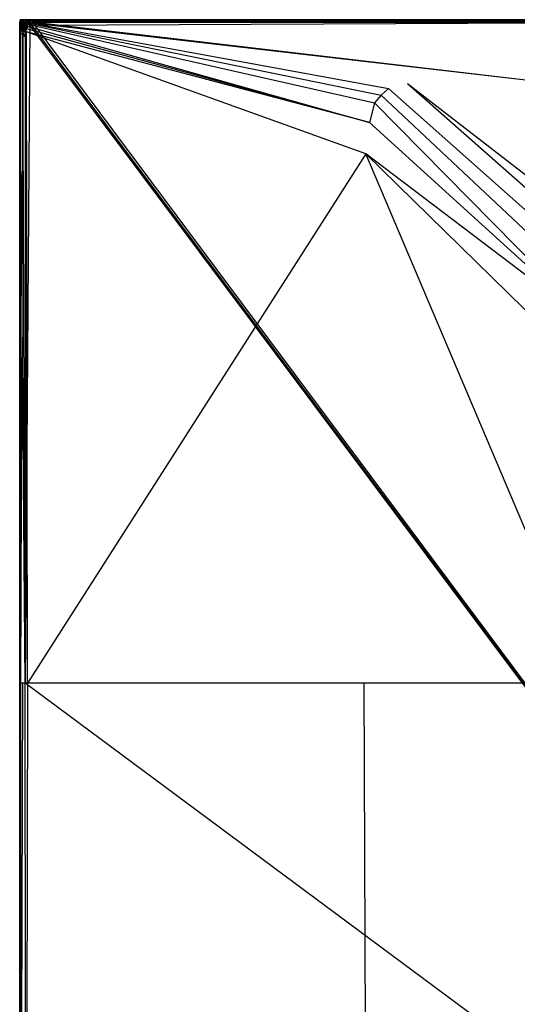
# Model space of a CAD drawing. Extents: x 0 to 1.2, y -0.8 to 0.
# Tile 2 of 19: x 0 to 0.27, y -0.53 to 0. Entities that reach past the tile are written whole.
import ezdxf

# ---------------------------------------------------------------- set-up
doc = ezdxf.new("R2010")
doc.units = 0
doc.layers.add('L1_WANNE_0_N_6230P3____REPLACEM', color=7, linetype='CONTINUOUS')

msp = doc.modelspace()

# ---------------------------------------------------------------- linework, layer by layer
at = {"layer": 'L1_WANNE_0_N_6230P3____REPLACEM', "color": 8}
for points, invisible_edges in [([(0.000738, 0, 0.034045), (0.00029, -0.000251, 0.031879), (0.00072, -0.000288, 0.034034), (0.000738, 0, 0.034045)], 13), ([(0.00029, -0.000251, 0.031879), (0.000738, 0, 0.034045), (0.000316, 0, 0.031879), (0.00029, -0.000251, 0.031879)], 14), ([(0.000316, 0, 0.031879), (0.00029, -0.000251, 0.030525), (0.00029, -0.000251, 0.031879), (0.000316, 0, 0.031879)], 13), ([(0.00029, -0.000251, 0.030525), (0.000316, 0, 0.031879), (0.000316, 0, 0.030525), (0.00029, -0.000251, 0.030525)], 14), ([(0.000316, 0, 0.030525), (0.000302, -0.000251, 0.001044), (0.00029, -0.000251, 0.030525), (0.000316, 0, 0.030525)], 13), ([(0.000316, 0, 0.001044), (0.000302, -0.000251, 0.000016), (0.000302, -0.000251, 0.001044), (0.000316, 0, 0.001044)], 13), ([(0.000302, -0.000251, 0.000016), (0.000316, 0, 0.001044), (0.000316, 0, 0.000016), (0.000302, -0.000251, 0.000016)], 14), ([(0.000302, -0.000251, 0.001044), (0.000316, 0, 0.030525), (0.000316, 0, 0.001044), (0.000302, -0.000251, 0.001044)], 14), ([(0.000316, 0, 0.000016), (0.003216, -0.003938, 0.000016), (0.000302, -0.000251, 0.000016), (0.000316, 0, 0.000016)], 13), ([(0.000316, 0, 0.031879), (0.000805, 0, 0.030525), (0.000316, 0, 0.030525), (0.000316, 0, 0.031879)], 13), ([(0.000805, 0, 0.030525), (0.000316, 0, 0.031879), (0.000805, 0, 0.03184), (0.000805, 0, 0.030525)], 14), ([(0.000316, 0, 0.031879), (0.001199, 0, 0.033859), (0.000805, 0, 0.03184), (0.000316, 0, 0.031879)], 13), ([(0.001199, 0, 0.033859), (0.000316, 0, 0.031879), (0.000738, 0, 0.034045), (0.001199, 0, 0.033859)], 14), ([(0.000474, 0, 0.001029), (0.0035, 0, 0.000016), (0.000316, 0, 0.000016), (0.000474, 0, 0.001029)], 13), ([(0.000316, 0, 0.001044), (0.000474, 0, 0.001029), (0.000316, 0, 0.000016), (0.000316, 0, 0.001044)], 13), ([(0.000474, 0, 0.001029), (0.000316, 0, 0.001044), (0.000805, 0, 0.003144), (0.000474, 0, 0.001029)], 10), ([(0.000805, 0, 0.003144), (0.000316, 0, 0.001044), (0.000316, 0, 0.030525), (0.000805, 0, 0.003144)], 13), ([(0.000805, 0, 0.003144), (0.000316, 0, 0.030525), (0.000805, 0, 0.030525), (0.000805, 0, 0.003144)], 15), ([(0.0035, 0, 0.000016), (0.003711, -0.002919, 0.000016), (0.000316, 0, 0.000016), (0.0035, 0, 0.000016)], 13), ([(0.003216, -0.003938, 0.000016), (0.000316, 0, 0.000016), (0.003711, -0.002919, 0.000016), (0.003216, -0.003938, 0.000016)], 14), ([(0.0035, 0, 0.000016), (0.000474, 0, 0.001029), (0.0035, 0, 0.001029), (0.0035, 0, 0.000016)], 14), ([(0.000805, 0, 0.003144), (0.0035, 0, 0.001029), (0.000474, 0, 0.001029), (0.000805, 0, 0.003144)], 13), ([(0.001922, 0, 0.035399), (0.00072, -0.000288, 0.034034), (0.001907, -0.000374, 0.035399), (0.001922, 0, 0.035399)], 13), ([(0.00072, -0.000288, 0.034034), (0.001922, 0, 0.035399), (0.000738, 0, 0.034045), (0.00072, -0.000288, 0.034034)], 14), ([(0.000738, 0, 0.034045), (0.002152, 0, 0.034949), (0.001199, 0, 0.033859), (0.000738, 0, 0.034045)], 13), ([(0.002152, 0, 0.034949), (0.000738, 0, 0.034045), (0.001922, 0, 0.035399), (0.002152, 0, 0.034949)], 14), ([(0.000805, 0, 0.030525), (0.001294, 0, 0.003741), (0.000805, 0, 0.003144), (0.000805, 0, 0.030525)], 13), ([(0.001294, 0, 0.003741), (0.000805, 0, 0.030525), (0.001294, 0, 0.030525), (0.001294, 0, 0.003741)], 14), ([(0.0035, 0, 0.001029), (0.000805, 0, 0.003144), (0.0035, 0, 0.003144), (0.0035, 0, 0.001029)], 14), ([(0.001294, 0, 0.003741), (0.0035, 0, 0.003144), (0.000805, 0, 0.003144), (0.001294, 0, 0.003741)], 13), ([(0.000805, 0, 0.03184), (0.001659, 0, 0.033672), (0.001294, 0, 0.031802), (0.000805, 0, 0.03184)], 13), ([(0.001659, 0, 0.033672), (0.000805, 0, 0.03184), (0.001199, 0, 0.033859), (0.001659, 0, 0.033672)], 14), ([(0.000805, 0, 0.03184), (0.001294, 0, 0.030525), (0.000805, 0, 0.030525), (0.000805, 0, 0.03184)], 13), ([(0.001294, 0, 0.030525), (0.000805, 0, 0.03184), (0.001294, 0, 0.031802), (0.001294, 0, 0.030525)], 14), ([(0.001199, 0, 0.033859), (0.002382, 0, 0.034499), (0.001659, 0, 0.033672), (0.001199, 0, 0.033859)], 13), ([(0.002382, 0, 0.034499), (0.001199, 0, 0.033859), (0.002152, 0, 0.034949), (0.002382, 0, 0.034499)], 14), ([(0.001294, 0, 0.030525), (0.0035, 0, 0.003741), (0.001294, 0, 0.003741), (0.001294, 0, 0.030525)], 13), ([(0.0035, 0, 0.003741), (0.001294, 0, 0.030525), (0.004801, 0, 0.003741), (0.0035, 0, 0.003741)], 10), ([(0.004801, 0, 0.003741), (0.001294, 0, 0.030525), (0.008001, 0, 0.003741), (0.004801, 0, 0.003741)], 13), ([(0.6, 0, 0.034229), (0.008001, 0, 0.003741), (0.001294, 0, 0.030525), (0.6, 0, 0.034229)], 13), ([(0.6, 0, 0.034229), (0.001294, 0, 0.030525), (0.001294, 0, 0.031802), (0.6, 0, 0.034229)], 10), ([(0.6, 0, 0.034229), (0.001294, 0, 0.031802), (0.001659, 0, 0.033672), (0.6, 0, 0.034229)], 13), ([(0.0035, 0, 0.003144), (0.001294, 0, 0.003741), (0.0035, 0, 0.003741), (0.0035, 0, 0.003144)], 14), ([(0.6, 0, 0.034229), (0.001659, 0, 0.033672), (0.007454, 0, 0.034245), (0.6, 0, 0.034229)], 14), ([(0.007454, 0, 0.034245), (0.001659, 0, 0.033672), (0.002382, 0, 0.034499), (0.007454, 0, 0.034245)], 15), ([(0.00218, -0.0003, 0.035463), (0.001922, 0, 0.035399), (0.001907, -0.000374, 0.035399), (0.00218, -0.0003, 0.035463)], 14), ([(0.00218, -0.0003, 0.035463), (0.0045, 0, 0.035308), (0.001922, 0, 0.035399), (0.00218, -0.0003, 0.035463)], 13), ([(0.0045, 0, 0.035308), (0.002152, 0, 0.034949), (0.001922, 0, 0.035399), (0.0045, 0, 0.035308)], 14), ([(0.002152, 0, 0.034949), (0.0045, 0, 0.035308), (0.004491, 0, 0.034867), (0.002152, 0, 0.034949)], 13), ([(0.004491, 0, 0.034867), (0.002382, 0, 0.034499), (0.002152, 0, 0.034949), (0.004491, 0, 0.034867)], 14), ([(0.0045, 0, 0.035308), (0.00218, -0.0003, 0.035463), (0.004584, -0.000253, 0.035383), (0.0045, 0, 0.035308)], 14), ([(0.007454, 0, 0.034245), (0.002382, 0, 0.034499), (0.004482, 0, 0.034425), (0.007454, 0, 0.034245)], 15), ([(0.002382, 0, 0.034499), (0.004491, 0, 0.034867), (0.004482, 0, 0.034425), (0.002382, 0, 0.034499)], 13), ([(0.0035, 0, 0.001029), (0.004801, 0, 0.000016), (0.0035, 0, 0.000016), (0.0035, 0, 0.001029)], 13), ([(0.004801, 0, 0.000016), (0.0035, 0, 0.001029), (0.004801, 0, 0.001029), (0.004801, 0, 0.000016)], 14), ([(0.0035, 0, 0.003144), (0.004801, 0, 0.001029), (0.0035, 0, 0.001029), (0.0035, 0, 0.003144)], 13), ([(0.004801, 0, 0.001029), (0.0035, 0, 0.003144), (0.004801, 0, 0.003144), (0.004801, 0, 0.001029)], 14), ([(0.0035, 0, 0.003741), (0.004801, 0, 0.003144), (0.0035, 0, 0.003144), (0.0035, 0, 0.003741)], 13), ([(0.004801, 0, 0.003144), (0.0035, 0, 0.003741), (0.004801, 0, 0.003741), (0.004801, 0, 0.003144)], 14), ([(0.004801, 0, 0.000016), (0.005468, -0.002919, 0.000016), (0.0035, 0, 0.000016), (0.004801, 0, 0.000016)], 13), ([(0.003711, -0.002919, 0.000016), (0.0035, 0, 0.000016), (0.005468, -0.002919, 0.000016), (0.003711, -0.002919, 0.000016)], 14), ([(0.005354, 0, 0.034425), (0.007454, 0, 0.034245), (0.004482, 0, 0.034425), (0.005354, 0, 0.034425)], 15), ([(0.004491, 0, 0.034867), (0.005354, 0, 0.034425), (0.004482, 0, 0.034425), (0.004491, 0, 0.034867)], 13), ([(0.004491, 0, 0.034867), (0.005401, 0, 0.035308), (0.005377, 0, 0.034867), (0.004491, 0, 0.034867)], 13), ([(0.005401, 0, 0.035308), (0.004491, 0, 0.034867), (0.0045, 0, 0.035308), (0.005401, 0, 0.035308)], 14), ([(0.005354, 0, 0.034425), (0.004491, 0, 0.034867), (0.005377, 0, 0.034867), (0.005354, 0, 0.034425)], 14), ([(0.004584, -0.000253, 0.035383), (0.005401, 0, 0.035308), (0.0045, 0, 0.035308), (0.004584, -0.000253, 0.035383)], 13), ([(0.005401, 0, 0.035308), (0.004584, -0.000253, 0.035383), (0.005467, -0.000222, 0.035385), (0.005401, 0, 0.035308)], 14), ([(0.004801, 0, 0.001029), (0.008001, 0, 0.000016), (0.004801, 0, 0.000016), (0.004801, 0, 0.001029)], 13), ([(0.008001, 0, 0.000016), (0.004801, 0, 0.001029), (0.008001, 0, 0.001029), (0.008001, 0, 0.000016)], 14), ([(0.004801, 0, 0.003741), (0.008001, 0, 0.003144), (0.004801, 0, 0.003144), (0.004801, 0, 0.003741)], 13), ([(0.008001, 0, 0.003144), (0.004801, 0, 0.003741), (0.008001, 0, 0.003741), (0.008001, 0, 0.003144)], 14), ([(0.004801, 0, 0.003144), (0.008001, 0, 0.001029), (0.004801, 0, 0.001029), (0.004801, 0, 0.003144)], 13), ([(0.008001, 0, 0.001029), (0.004801, 0, 0.003144), (0.008001, 0, 0.003144), (0.008001, 0, 0.001029)], 14), ([(0.008001, 0, 0.000016), (0.00653, -0.002919, 0.000016), (0.004801, 0, 0.000016), (0.008001, 0, 0.000016)], 13), ([(0.005468, -0.002919, 0.000016), (0.004801, 0, 0.000016), (0.00653, -0.002919, 0.000016), (0.005468, -0.002919, 0.000016)], 14), ([(0.005354, 0, 0.034425), (0.007478, 0, 0.034686), (0.007454, 0, 0.034245), (0.005354, 0, 0.034425)], 13), ([(0.007478, 0, 0.034686), (0.005354, 0, 0.034425), (0.005377, 0, 0.034867), (0.007478, 0, 0.034686)], 14), ([(0.005377, 0, 0.034867), (0.007501, 0, 0.035128), (0.007478, 0, 0.034686), (0.005377, 0, 0.034867)], 13), ([(0.007501, 0, 0.035128), (0.005377, 0, 0.034867), (0.005401, 0, 0.035308), (0.007501, 0, 0.035128)], 14), ([(0.007501, 0, 0.035128), (0.005401, 0, 0.035308), (0.005467, -0.000222, 0.035385), (0.007501, 0, 0.035128)], 14), ([(0.007501, -0.000206, 0.035234), (0.007501, 0, 0.035128), (0.005467, -0.000222, 0.035385), (0.007501, -0.000206, 0.035234)], 14), ([(0.00653, -0.002919, 0.000016), (0.008001, 0, 0.000016), (0.008001, -0.002919, 0.000016), (0.00653, -0.002919, 0.000016)], 14), ([(0.007454, 0, 0.034245), (0.6, 0, 0.03467), (0.6, 0, 0.034229), (0.007454, 0, 0.034245)], 13), ([(0.6, 0, 0.03467), (0.007454, 0, 0.034245), (0.007478, 0, 0.034686), (0.6, 0, 0.03467)], 14), ([(0.007478, 0, 0.034686), (0.6, 0, 0.035112), (0.6, 0, 0.03467), (0.007478, 0, 0.034686)], 13), ([(0.6, 0, 0.035112), (0.007478, 0, 0.034686), (0.007501, 0, 0.035128), (0.6, 0, 0.035112)], 14), ([(0.007501, -0.000206, 0.035234), (0.6, 0, 0.035112), (0.007501, 0, 0.035128), (0.007501, -0.000206, 0.035234)], 13), ([(0.6, 0, 0.035112), (0.007501, -0.000206, 0.035234), (0.6, -0.000186, 0.035208), (0.6, 0, 0.035112)], 14), ([(0.008001, 0, 0.000016), (0.6, 0, 0.001013), (0.6, 0), (0.008001, 0, 0.000016)], 13), ([(0.6, 0, 0.001013), (0.008001, 0, 0.000016), (0.008001, 0, 0.001029), (0.6, 0, 0.001013)], 14), ([(0.008001, 0, 0.003144), (0.6, 0, 0.003725), (0.6, 0, 0.003128), (0.008001, 0, 0.003144)], 13), ([(0.6, 0, 0.003725), (0.008001, 0, 0.003144), (0.008001, 0, 0.003741), (0.6, 0, 0.003725)], 14), ([(0.008001, 0, 0.003741), (0.6, 0, 0.034229), (0.6, 0, 0.003725), (0.008001, 0, 0.003741)], 10), ([(0.008001, 0, 0.001029), (0.6, 0, 0.003128), (0.6, 0, 0.001013), (0.008001, 0, 0.001029)], 13), ([(0.6, 0, 0.003128), (0.008001, 0, 0.001029), (0.008001, 0, 0.003144), (0.6, 0, 0.003128)], 14), ([(0.6, 0), (0.008001, -0.002919, 0.000016), (0.008001, 0, 0.000016), (0.6, 0)], 13), ([(0.008001, -0.002919, 0.000016), (0.6, 0), (0.6, -0.002919), (0.008001, -0.002919, 0.000016)], 14), ([(0.000077, -0.003343, 0.001044), (0, -0.006541, 0.000016), (0, -0.006541, 0.001044), (0.000077, -0.003343, 0.001044)], 13), ([(0, -0.006541, 0.000016), (0.000077, -0.003343, 0.001044), (0.000077, -0.003343, 0.000016), (0, -0.006541, 0.000016)], 14), ([(0.000077, -0.003343, 0.031879), (0, -0.006541, 0.031879), (0.0004, -0.006241, 0.033684), (0.000077, -0.003343, 0.031879)], 14), ([(0.000077, -0.003343, 0.031879), (0, -0.006541, 0.030525), (0, -0.006541, 0.031879), (0.000077, -0.003343, 0.031879)], 13), ([(0, -0.006541, 0.030525), (0.000077, -0.003343, 0.031879), (0.000077, -0.003343, 0.030525), (0, -0.006541, 0.030525)], 14), ([(0.000077, -0.003343, 0.030525), (0, -0.006541, 0.001044), (0, -0.006541, 0.030525), (0.000077, -0.003343, 0.030525)], 13), ([(0, -0.006541, 0.001044), (0.000077, -0.003343, 0.030525), (0.000077, -0.003343, 0.001044), (0, -0.006541, 0.001044)], 14), ([(0.000077, -0.003343, 0.000016), (0.002918, -0.009122, 0.000016), (0, -0.006541, 0.000016), (0.000077, -0.003343, 0.000016)], 13), ([(0.000106, -0.002043, 0.031879), (0.000077, -0.003343, 0.030525), (0.000077, -0.003343, 0.031879), (0.000106, -0.002043, 0.031879)], 13), ([(0.000077, -0.003343, 0.030525), (0.000106, -0.002043, 0.031879), (0.000106, -0.002043, 0.030525), (0.000077, -0.003343, 0.030525)], 14), ([(0.000106, -0.002043, 0.031879), (0.000077, -0.003343, 0.031879), (0.000593, -0.002343, 0.033955), (0.000106, -0.002043, 0.031879)], 14), ([(0.000106, -0.002043, 0.030525), (0.000077, -0.003343, 0.001044), (0.000077, -0.003343, 0.030525), (0.000106, -0.002043, 0.030525)], 14), ([(0.000203, -0.002043, 0.001044), (0.000077, -0.003343, 0.001044), (0.000106, -0.002043, 0.030525), (0.000203, -0.002043, 0.001044)], 14), ([(0.000203, -0.002043, 0.001044), (0.000077, -0.003343, 0.000016), (0.000077, -0.003343, 0.001044), (0.000203, -0.002043, 0.001044)], 13), ([(0.000077, -0.003343, 0.000016), (0.000203, -0.002043, 0.001044), (0.000206, -0.002043, 0.000016), (0.000077, -0.003343, 0.000016)], 14), ([(0.000206, -0.002043, 0.000016), (0.002991, -0.00659, 0.000016), (0.000077, -0.003343, 0.000016), (0.000206, -0.002043, 0.000016)], 13), ([(0.000593, -0.002343, 0.033955), (0.000077, -0.003343, 0.031879), (0.000467, -0.003443, 0.033864), (0.000593, -0.002343, 0.033955)], 14), ([(0.000077, -0.003343, 0.031879), (0.0004, -0.006241, 0.033684), (0.000467, -0.003443, 0.033864), (0.000077, -0.003343, 0.031879)], 14), ([(0.002918, -0.009122, 0.000016), (0.000077, -0.003343, 0.000016), (0.002991, -0.00659, 0.000016), (0.002918, -0.009122, 0.000016)], 14), ([(0.00029, -0.000251, 0.030525), (0.000203, -0.002043, 0.001044), (0.000106, -0.002043, 0.030525), (0.00029, -0.000251, 0.030525)], 14), ([(0.00029, -0.000251, 0.031879), (0.000106, -0.002043, 0.030525), (0.000106, -0.002043, 0.031879), (0.00029, -0.000251, 0.031879)], 13), ([(0.000106, -0.002043, 0.030525), (0.00029, -0.000251, 0.031879), (0.00029, -0.000251, 0.030525), (0.000106, -0.002043, 0.030525)], 14), ([(0.00029, -0.000251, 0.031879), (0.000106, -0.002043, 0.031879), (0.00072, -0.000288, 0.034034), (0.00029, -0.000251, 0.031879)], 14), ([(0.00072, -0.000288, 0.034034), (0.000106, -0.002043, 0.031879), (0.000593, -0.002343, 0.033955), (0.00072, -0.000288, 0.034034)], 14), ([(0.000302, -0.000251, 0.001044), (0.000203, -0.002043, 0.001044), (0.00029, -0.000251, 0.030525), (0.000302, -0.000251, 0.001044)], 14), ([(0.000302, -0.000251, 0.001044), (0.000206, -0.002043, 0.000016), (0.000203, -0.002043, 0.001044), (0.000302, -0.000251, 0.001044)], 13), ([(0.000206, -0.002043, 0.000016), (0.000302, -0.000251, 0.001044), (0.000302, -0.000251, 0.000016), (0.000206, -0.002043, 0.000016)], 14), ([(0.000302, -0.000251, 0.000016), (0.003116, -0.005158, 0.000016), (0.000206, -0.002043, 0.000016), (0.000302, -0.000251, 0.000016)], 13), ([(0.002991, -0.00659, 0.000016), (0.000206, -0.002043, 0.000016), (0.003116, -0.005158, 0.000016), (0.002991, -0.00659, 0.000016)], 14), ([(0.003116, -0.005158, 0.000016), (0.000302, -0.000251, 0.000016), (0.003216, -0.003938, 0.000016), (0.003116, -0.005158, 0.000016)], 14), ([(0.000467, -0.003443, 0.033864), (0.0004, -0.006241, 0.033684), (0.0016, -0.006041, 0.035128), (0.000467, -0.003443, 0.033864)], 14), ([(0.000593, -0.002343, 0.033955), (0.000467, -0.003443, 0.033864), (0.001803, -0.003043, 0.035399), (0.000593, -0.002343, 0.033955)], 14), ([(0.001803, -0.003043, 0.035399), (0.000467, -0.003443, 0.033864), (0.001777, -0.003942, 0.035308), (0.001803, -0.003043, 0.035399)], 14), ([(0.000467, -0.003443, 0.033864), (0.0016, -0.006041, 0.035128), (0.001777, -0.003942, 0.035308), (0.000467, -0.003443, 0.033864)], 14), ([(0.000593, -0.002343, 0.033955), (0.001907, -0.000374, 0.035399), (0.00072, -0.000288, 0.034034), (0.000593, -0.002343, 0.033955)], 14), ([(0.001907, -0.000374, 0.035399), (0.000593, -0.002343, 0.033955), (0.001803, -0.003043, 0.035399), (0.001907, -0.000374, 0.035399)], 13), ([(0.0032, -0.005941, 0.035922), (0.001777, -0.003942, 0.035308), (0.0016, -0.006041, 0.035128), (0.0032, -0.005941, 0.035922)], 14), ([(0.002912, -0.004335, 0.035922), (0.001803, -0.003043, 0.035399), (0.001777, -0.003942, 0.035308), (0.002912, -0.004335, 0.035922)], 14), ([(0.0032, -0.005941, 0.035922), (0.002912, -0.004335, 0.035922), (0.001777, -0.003942, 0.035308), (0.0032, -0.005941, 0.035922)], 14), ([(0.002985, -0.002492, 0.035922), (0.001907, -0.000374, 0.035399), (0.001803, -0.003043, 0.035399), (0.002985, -0.002492, 0.035922)], 14), ([(0.002985, -0.002492, 0.035922), (0.001803, -0.003043, 0.035399), (0.002912, -0.004335, 0.035922), (0.002985, -0.002492, 0.035922)], 14), ([(0.002985, -0.002492, 0.035922), (0.00218, -0.0003, 0.035463), (0.001907, -0.000374, 0.035399), (0.002985, -0.002492, 0.035922)], 14), ([(0.004584, -0.000253, 0.035383), (0.00218, -0.0003, 0.035463), (0.00292, -0.001158, 0.035922), (0.004584, -0.000253, 0.035383)], 14), ([(0.002985, -0.002492, 0.035922), (0.00292, -0.001158, 0.035922), (0.00218, -0.0003, 0.035463), (0.002985, -0.002492, 0.035922)], 14), ([(0.003704, -0.004953, 0.035962), (0.002985, -0.002492, 0.035922), (0.002912, -0.004335, 0.035922), (0.003704, -0.004953, 0.035962)], 13), ([(0.003704, -0.004953, 0.035962), (0.002912, -0.004335, 0.035922), (0.0032, -0.005941, 0.035922), (0.003704, -0.004953, 0.035962)], 14), ([(0.005468, -0.002919, 0.000016), (0.002918, -0.354283, 0.004054), (0.003116, -0.005158, 0.000016), (0.005468, -0.002919, 0.000016)], 14), ([(0.6, -0.797081, 0.001135), (0.002918, -0.354283, 0.004054), (0.005468, -0.002919, 0.000016), (0.6, -0.797081, 0.001135)], 14), ([(0.003116, -0.005158, 0.000016), (0.002918, -0.354283, 0.004054), (0.002991, -0.00659, 0.000016), (0.003116, -0.005158, 0.000016)], 14), ([(0.004803, -0.000922, 0.035922), (0.004584, -0.000253, 0.035383), (0.00292, -0.001158, 0.035922), (0.004803, -0.000922, 0.035922)], 14), ([(0.004097, -0.002443, 0.035962), (0.004803, -0.000922, 0.035922), (0.00292, -0.001158, 0.035922), (0.004097, -0.002443, 0.035962)], 13), ([(0.002985, -0.002492, 0.035922), (0.004097, -0.002443, 0.035962), (0.00292, -0.001158, 0.035922), (0.002985, -0.002492, 0.035922)], 13), ([(0.004097, -0.002443, 0.035962), (0.002985, -0.002492, 0.035922), (0.003942, -0.003518, 0.035962), (0.004097, -0.002443, 0.035962)], 14), ([(0.002985, -0.002492, 0.035922), (0.003704, -0.004953, 0.035962), (0.003942, -0.003518, 0.035962), (0.002985, -0.002492, 0.035922)], 14), ([(0.003711, -0.002919, 0.000016), (0.003116, -0.005158, 0.000016), (0.003216, -0.003938, 0.000016), (0.003711, -0.002919, 0.000016)], 14), ([(0.005468, -0.002919, 0.000016), (0.003116, -0.005158, 0.000016), (0.003711, -0.002919, 0.000016), (0.005468, -0.002919, 0.000016)], 14), ([(0.003704, -0.004953, 0.035962), (0.0032, -0.005941, 0.035922), (0.003658, -0.006463, 0.035962), (0.003704, -0.004953, 0.035962)], 14), ([(0.186755, -0.054901, 0.036485), (0.003704, -0.004953, 0.035962), (0.003658, -0.006463, 0.035962), (0.186755, -0.054901, 0.036485)], 14), ([(0.186755, -0.054901, 0.036485), (0.003942, -0.003518, 0.035962), (0.003704, -0.004953, 0.035962), (0.186755, -0.054901, 0.036485)], 13), ([(0.189484, -0.044473, 0.036466), (0.004097, -0.002443, 0.035962), (0.003942, -0.003518, 0.035962), (0.189484, -0.044473, 0.036466)], 13), ([(0.003942, -0.003518, 0.035962), (0.186755, -0.054901, 0.036485), (0.189484, -0.044473, 0.036466), (0.003942, -0.003518, 0.035962)], 14), ([(0.004803, -0.000922, 0.035922), (0.004097, -0.002443, 0.035962), (0.005517, -0.002062, 0.035962), (0.004803, -0.000922, 0.035922)], 14), ([(0.192978, -0.04023, 0.036468), (0.005517, -0.002062, 0.035962), (0.004097, -0.002443, 0.035962), (0.192978, -0.04023, 0.036468)], 13), ([(0.004097, -0.002443, 0.035962), (0.189484, -0.044473, 0.036466), (0.192978, -0.04023, 0.036468), (0.004097, -0.002443, 0.035962)], 14), ([(0.004803, -0.000922, 0.035922), (0.005467, -0.000222, 0.035385), (0.004584, -0.000253, 0.035383), (0.004803, -0.000922, 0.035922)], 13), ([(0.005467, -0.000222, 0.035385), (0.004803, -0.000922, 0.035922), (0.00566, -0.000867, 0.035922), (0.005467, -0.000222, 0.035385)], 14), ([(0.005517, -0.002062, 0.035962), (0.00566, -0.000867, 0.035922), (0.004803, -0.000922, 0.035922), (0.005517, -0.002062, 0.035962)], 13), ([(0.007501, -0.000748, 0.035922), (0.007501, -0.000206, 0.035234), (0.005467, -0.000222, 0.035385), (0.007501, -0.000748, 0.035922)], 14), ([(0.007501, -0.000748, 0.035922), (0.005467, -0.000222, 0.035385), (0.00566, -0.000867, 0.035922), (0.007501, -0.000748, 0.035922)], 14), ([(0.6, -0.797081, 0.001135), (0.005468, -0.002919, 0.000016), (0.00653, -0.002919, 0.000016), (0.6, -0.797081, 0.001135)], 14), ([(0.00566, -0.000867, 0.035922), (0.005517, -0.002062, 0.035962), (0.00633, -0.001873, 0.035962), (0.00566, -0.000867, 0.035922)], 14), ([(0.197022, -0.036797, 0.036466), (0.00633, -0.001873, 0.035962), (0.005517, -0.002062, 0.035962), (0.197022, -0.036797, 0.036466)], 13), ([(0.005517, -0.002062, 0.035962), (0.192978, -0.04023, 0.036468), (0.197022, -0.036797, 0.036466), (0.005517, -0.002062, 0.035962)], 14), ([(0.00633, -0.001873, 0.035962), (0.007501, -0.000748, 0.035922), (0.00566, -0.000867, 0.035922), (0.00633, -0.001873, 0.035962)], 13), ([(0.007501, -0.000748, 0.035922), (0.00633, -0.001873, 0.035962), (0.008024, -0.001572, 0.035962), (0.007501, -0.000748, 0.035922)], 14), ([(0.273283, -0.032691, 0.0364), (0.008024, -0.001572, 0.035962), (0.00633, -0.001873, 0.035962), (0.273283, -0.032691, 0.0364)], 14), ([(0.00633, -0.001873, 0.035962), (0.197022, -0.036797, 0.036466), (0.207047, -0.034328, 0.036454), (0.00633, -0.001873, 0.035962)], 14), ([(0.273283, -0.032691, 0.0364), (0.00633, -0.001873, 0.035962), (0.207047, -0.034328, 0.036454), (0.273283, -0.032691, 0.0364)], 14), ([(0.6, -0.797081, 0.001135), (0.00653, -0.002919, 0.000016), (0.008001, -0.002919, 0.000016), (0.6, -0.797081, 0.001135)], 14), ([(0.007501, -0.000206, 0.035234), (0.6, -0.000758, 0.035906), (0.6, -0.000186, 0.035208), (0.007501, -0.000206, 0.035234)], 13), ([(0.6, -0.000758, 0.035906), (0.007501, -0.000206, 0.035234), (0.007501, -0.000748, 0.035922), (0.6, -0.000758, 0.035906)], 14), ([(0.008024, -0.001572, 0.035962), (0.6, -0.000758, 0.035906), (0.007501, -0.000748, 0.035922), (0.008024, -0.001572, 0.035962)], 13), ([(0.6, -0.797081, 0.001135), (0.008001, -0.002919, 0.000016), (0.6, -0.002919), (0.6, -0.797081, 0.001135)], 14), ([(0.6, -0.000758, 0.035906), (0.008024, -0.001572, 0.035962), (0.6, -0.001982, 0.035946), (0.6, -0.000758, 0.035906)], 14), ([(0.6, -0.001982, 0.035946), (0.008024, -0.001572, 0.035962), (0.273283, -0.032691, 0.0364), (0.6, -0.001982, 0.035946)], 14), ([(0.0004, -0.006241, 0.033684), (0, -0.354283, 0.036007), (0.0004, -0.354283, 0.037722), (0.0004, -0.006241, 0.033684)], 14), ([(0.0004, -0.006241, 0.033684), (0, -0.006541, 0.031879), (0, -0.354283, 0.036007), (0.0004, -0.006241, 0.033684)], 14), ([(0, -0.006541, 0.031879), (0, -0.354283, 0.034653), (0, -0.354283, 0.036007), (0, -0.006541, 0.031879)], 13), ([(0, -0.354283, 0.034653), (0, -0.006541, 0.031879), (0, -0.006541, 0.030525), (0, -0.354283, 0.034653)], 14), ([(0, -0.006541, 0.030525), (0, -0.354283, 0.005085), (0, -0.354283, 0.034653), (0, -0.006541, 0.030525)], 13), ([(0, -0.354283, 0.005085), (0, -0.006541, 0.030525), (0, -0.006541, 0.001044), (0, -0.354283, 0.005085)], 14), ([(0, -0.006541, 0.001044), (0, -0.354283, 0.004054), (0, -0.354283, 0.005085), (0, -0.006541, 0.001044)], 13), ([(0, -0.354283, 0.004054), (0, -0.006541, 0.001044), (0, -0.006541, 0.000016), (0, -0.354283, 0.004054)], 14), ([(0.002918, -0.354283, 0.004054), (0, -0.354283, 0.004054), (0, -0.006541, 0.000016), (0.002918, -0.354283, 0.004054)], 14), ([(0.002918, -0.354283, 0.004054), (0, -0.006541, 0.000016), (0.002918, -0.009122, 0.000016), (0.002918, -0.354283, 0.004054)], 14), ([(0.0016, -0.006041, 0.035128), (0.0004, -0.354283, 0.037722), (0.0015, -0.354283, 0.039076), (0.0016, -0.006041, 0.035128)], 14), ([(0.0016, -0.006041, 0.035128), (0.0004, -0.006241, 0.033684), (0.0004, -0.354283, 0.037722), (0.0016, -0.006041, 0.035128)], 14), ([(0.003, -0.354283, 0.03996), (0.0016, -0.006041, 0.035128), (0.0015, -0.354283, 0.039076), (0.003, -0.354283, 0.03996)], 14), ([(0.0032, -0.005941, 0.035922), (0.0016, -0.006041, 0.035128), (0.003, -0.354283, 0.03996), (0.0032, -0.005941, 0.035922)], 14), ([(0.002991, -0.00659, 0.000016), (0.002918, -0.354283, 0.004054), (0.002918, -0.009122, 0.000016), (0.002991, -0.00659, 0.000016)], 14), ([(0.004229, -0.354283, 0.04), (0.0032, -0.005941, 0.035922), (0.003, -0.354283, 0.03996), (0.004229, -0.354283, 0.04)], 14), ([(0.004229, -0.354283, 0.04), (0.003658, -0.006463, 0.035962), (0.0032, -0.005941, 0.035922), (0.004229, -0.354283, 0.04)], 14), ([(0.184816, -0.071653, 0.037623), (0.003658, -0.006463, 0.035962), (0.004229, -0.354283, 0.04), (0.184816, -0.071653, 0.037623)], 14), ([(0.186755, -0.054901, 0.036485), (0.003658, -0.006463, 0.035962), (0.184816, -0.071653, 0.037623), (0.186755, -0.054901, 0.036485)], 14), ([(0.320426, -0.146493, 0.034808), (0.197022, -0.036797, 0.036466), (0.192978, -0.04023, 0.036468), (0.320426, -0.146493, 0.034808)], 13), ([(0.327637, -0.140419, 0.034804), (0.207047, -0.034328, 0.036454), (0.197022, -0.036797, 0.036466), (0.327637, -0.140419, 0.034804)], 14), ([(0.197022, -0.036797, 0.036466), (0.320426, -0.146493, 0.034808), (0.327637, -0.140419, 0.034804), (0.197022, -0.036797, 0.036466)], 14), ([(0.338951, -0.136096, 0.034796), (0.273283, -0.032691, 0.0364), (0.207047, -0.034328, 0.036454), (0.338951, -0.136096, 0.034796)], 14), ([(0.338951, -0.136096, 0.034796), (0.207047, -0.034328, 0.036454), (0.327637, -0.140419, 0.034804), (0.338951, -0.136096, 0.034796)], 14), ([(0.31419, -0.154075, 0.034804), (0.192978, -0.04023, 0.036468), (0.189484, -0.044473, 0.036466), (0.31419, -0.154075, 0.034804)], 13), ([(0.192978, -0.04023, 0.036468), (0.31419, -0.154075, 0.034804), (0.320426, -0.146493, 0.034808), (0.192978, -0.04023, 0.036468)], 14), ([(0.309417, -0.166164, 0.034855), (0.189484, -0.044473, 0.036466), (0.186755, -0.054901, 0.036485), (0.309417, -0.166164, 0.034855)], 13), ([(0.189484, -0.044473, 0.036466), (0.309417, -0.166164, 0.034855), (0.31419, -0.154075, 0.034804), (0.189484, -0.044473, 0.036466)], 14), ([(0.309417, -0.166164, 0.034855), (0.186755, -0.054901, 0.036485), (0.184816, -0.071653, 0.037623), (0.309417, -0.166164, 0.034855)], 14), ([(0.184816, -0.071653, 0.037623), (0.004229, -0.354283, 0.04), (0.183984, -0.354283, 0.038205), (0.184816, -0.071653, 0.037623)], 14), ([(0.304738, -0.354283, 0.03545), (0.184816, -0.071653, 0.037623), (0.183984, -0.354283, 0.038205), (0.304738, -0.354283, 0.03545)], 14), ([(0.306159, -0.190524, 0.035456), (0.184816, -0.071653, 0.037623), (0.304738, -0.354283, 0.03545), (0.306159, -0.190524, 0.035456)], 14), ([(0.309417, -0.166164, 0.034855), (0.184816, -0.071653, 0.037623), (0.306159, -0.190524, 0.035456), (0.309417, -0.166164, 0.034855)], 14), ([(0, -0.354283, 0.036007), (0, -0.792005, 0.031659), (0, -0.792005, 0.033013), (0, -0.354283, 0.036007)], 13), ([(0, -0.792005, 0.031659), (0, -0.354283, 0.036007), (0, -0.354283, 0.034653), (0, -0.792005, 0.031659)], 14), ([(0.0004, -0.354283, 0.037722), (0, -0.792005, 0.033013), (0.0004, -0.792305, 0.034818), (0.0004, -0.354283, 0.037722)], 14), ([(0, -0.354283, 0.036007), (0, -0.792005, 0.033013), (0.0004, -0.354283, 0.037722), (0, -0.354283, 0.036007)], 14), ([(0, -0.354283, 0.034653), (0, -0.792005, 0.002179), (0, -0.792005, 0.031659), (0, -0.354283, 0.034653)], 13), ([(0, -0.792005, 0.002179), (0, -0.354283, 0.034653), (0, -0.354283, 0.005085), (0, -0.792005, 0.002179)], 14), ([(0, -0.354283, 0.005085), (0, -0.792005, 0.001151), (0, -0.792005, 0.002179), (0, -0.354283, 0.005085)], 13), ([(0, -0.792005, 0.001151), (0, -0.354283, 0.005085), (0, -0.354283, 0.004054), (0, -0.792005, 0.001151)], 14), ([(0, -0.354283, 0.004054), (0.002918, -0.791734, 0.001151), (0, -0.792005, 0.001151), (0, -0.354283, 0.004054)], 13), ([(0.002918, -0.791734, 0.001151), (0, -0.354283, 0.004054), (0.002918, -0.354283, 0.004054), (0.002918, -0.791734, 0.001151)], 14), ([(0.0015, -0.354283, 0.039076), (0.0004, -0.792305, 0.034818), (0.0016, -0.792505, 0.036262), (0.0015, -0.354283, 0.039076)], 14), ([(0.0004, -0.354283, 0.037722), (0.0004, -0.792305, 0.034818), (0.0015, -0.354283, 0.039076), (0.0004, -0.354283, 0.037722)], 14), ([(0.003, -0.354283, 0.03996), (0.0015, -0.354283, 0.039076), (0.0016, -0.792505, 0.036262), (0.003, -0.354283, 0.03996)], 14), ([(0.0032, -0.792605, 0.037056), (0.003, -0.354283, 0.03996), (0.0016, -0.792505, 0.036262), (0.0032, -0.792605, 0.037056)], 14), ([(0.003368, -0.794133, 0.001151), (0.002918, -0.791734, 0.001151), (0.002918, -0.354283, 0.004054), (0.003368, -0.794133, 0.001151)], 14), ([(0.004429, -0.795676, 0.001151), (0.003368, -0.794133, 0.001151), (0.002918, -0.354283, 0.004054), (0.004429, -0.795676, 0.001151)], 14), ([(0.6, -0.797081, 0.001135), (0.004429, -0.795676, 0.001151), (0.002918, -0.354283, 0.004054), (0.6, -0.797081, 0.001135)], 14), ([(0.0032, -0.792605, 0.037056), (0.004229, -0.354283, 0.04), (0.003, -0.354283, 0.03996), (0.0032, -0.792605, 0.037056)], 13), ([(0.004229, -0.354283, 0.04), (0.0032, -0.792605, 0.037056), (0.004438, -0.791194, 0.037097), (0.004229, -0.354283, 0.04)], 14), ([(0.183984, -0.354283, 0.038205), (0.004229, -0.354283, 0.04), (0.004438, -0.791194, 0.037097), (0.183984, -0.354283, 0.038205)], 14), ([(0.184816, -0.60691, 0.037623), (0.183984, -0.354283, 0.038205), (0.004438, -0.791194, 0.037097), (0.184816, -0.60691, 0.037623)], 14), ([(0.304738, -0.354283, 0.03545), (0.183984, -0.354283, 0.038205), (0.184816, -0.60691, 0.037623), (0.304738, -0.354283, 0.03545)], 14), ([(0.306159, -0.518042, 0.035456), (0.304738, -0.354283, 0.03545), (0.184816, -0.60691, 0.037623), (0.306159, -0.518042, 0.035456)], 14), ([(0.309417, -0.5424, 0.034855), (0.306159, -0.518042, 0.035456), (0.184816, -0.60691, 0.037623), (0.309417, -0.5424, 0.034855)], 14)]:
    msp.add_3dface(points, dxfattribs=dict(at, invisible_edges=invisible_edges))

doc.saveas('drawing.dxf')
